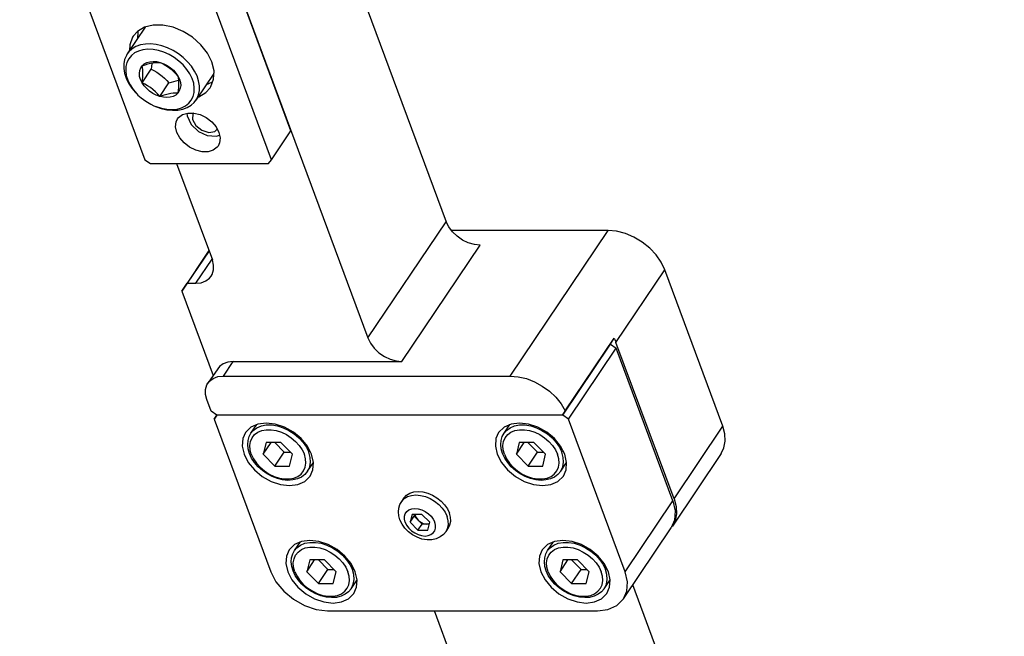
# Model space of a CAD drawing. Header units: millimetres. Extents: x 0 to 7560, y 0 to 5346.
# Tile 149 of 242: x 4068 to 4169, y 2863 to 2926. Entities that reach past the tile are written whole.
import ezdxf

# ---------------------------------------------------------------- set-up
doc = ezdxf.new("R2010")
doc.units = ezdxf.units.MM
for name, color, linetype in [('CSH-ST-M4-20_PBL112', 7, 'Continuous'), ('CSH-ST-M4-20_PBL113', 7, 'Continuous'), ('CSH-ST-M4-20_PBL128', 7, 'Continuous'), ('CSH-ST-M4-20_PBL158', 7, 'Continuous'), ('DUMMY_BOLT_M5_10_PBL109', 7, 'Continuous'), ('M2302001_PBL115', 7, 'Continuous'), ('M2302201_PBL101', 7, 'Continuous'), ('M2302801_PBL107', 7, 'Continuous'), ('M2310102_PBL238', 7, 'Continuous'), ('MISUMI_FCBBS3-5-25_PBL116', 7, 'Continuous'), ('MISUMI_MS5-8_PBL133', 7, 'Continuous')]:
    doc.layers.add(name, color=color, linetype=linetype)

# ---------------------------------------------------------------- blocks, each defined once
blk = doc.blocks.new('A$C86968656')
at = {"layer": 'CSH-ST-M4-20_PBL112', "color": 7}
for p, q in [((-401.28, 877.83), (-401.09, 878.18)), ((-401.09, 878.18), (-400.5, 879.07)), ((-401.42, 877.02), (-401.39, 877.44)), ((-401.39, 877.44), (-401.28, 877.83)), ((-399.53, 877.23), (-399.83, 876.02)), ((-399.83, 876.02), (-399.02, 877.23)), ((-398.03, 877.23), (-399.53, 877.23)), ((-398.64, 877.23), (-397.67, 876.25)), ((-396.83, 876.02), (-398.03, 877.23)), ((-401.38, 876.57), (-401.42, 877.02)), ((-401.25, 876.11), (-401.38, 876.57)), ((-401.02, 875.63), (-401.25, 876.11)), ((-398.63, 874.82), (-397.67, 876.25)), ((-397.67, 876.25), (-397.06, 876.25)), ((-400.72, 875.17), (-401.02, 875.63)), ((-400.35, 874.74), (-400.72, 875.17)), ((-399.83, 876.02), (-398.63, 874.82)), ((-397.13, 874.82), (-396.83, 876.02)), ((-395.28, 874.28), (-394.68, 875.18)), ((-399.92, 874.35), (-400.35, 874.74)), ((-399.44, 874.01), (-399.92, 874.35)), ((-398.63, 874.82), (-397.13, 874.82)), ((-395.28, 874.28), (-395.56, 873.96)), ((-398.92, 873.74), (-399.44, 874.01)), ((-398.38, 873.53), (-398.92, 873.74)), ((-397.84, 873.4), (-398.38, 873.53)), ((-397.3, 873.35), (-397.84, 873.4)), ((-396.79, 873.39), (-397.3, 873.35)), ((-396.32, 873.5), (-396.79, 873.39)), ((-395.9, 873.69), (-396.32, 873.5)), ((-395.56, 873.96), (-395.9, 873.69))]:
    blk.add_line(p, q, dxfattribs=at)
at = {"layer": 'CSH-ST-M4-20_PBL112', "color": 2}
for p, q in [((-401.09, 878.18), (-400.85, 878.47)), ((-400.85, 878.47), (-400.48, 878.74)), ((-400.72, 878.04), (-400.39, 878.28)), ((-400.48, 878.74), (-400.02, 878.93)), ((-400.39, 878.28), (-399.98, 878.45)), ((-400.02, 878.93), (-399.51, 879.03)), ((-399.98, 878.45), (-399.52, 878.54)), ((-399.52, 878.54), (-399.01, 878.54)), ((-399.51, 879.03), (-398.95, 879.03)), ((-399.01, 878.54), (-398.49, 878.45)), ((-398.95, 879.03), (-398.36, 878.93)), ((-398.49, 878.45), (-397.95, 878.28)), ((-398.36, 878.93), (-397.77, 878.74)), ((-397.95, 878.28), (-397.44, 878.04)), ((-397.77, 878.74), (-397.2, 878.47)), ((-397.2, 878.47), (-396.65, 878.12)), ((-396.65, 878.12), (-396.16, 877.71)), ((-401.21, 876.93), (-401.14, 877.35)), ((-401.14, 877.35), (-400.98, 877.72)), ((-400.98, 877.72), (-400.72, 878.04)), ((-397.44, 878.04), (-396.95, 877.72)), ((-396.95, 877.72), (-396.51, 877.35)), ((-396.51, 877.35), (-396.13, 876.93)), ((-396.16, 877.71), (-395.74, 877.24)), ((-395.74, 877.24), (-395.4, 876.75)), ((-401.18, 876.49), (-401.21, 876.93)), ((-401.06, 876.02), (-401.18, 876.49)), ((-396.13, 876.93), (-395.82, 876.49)), ((-395.82, 876.49), (-395.6, 876.02)), ((-395.4, 876.75), (-395.16, 876.23)), ((-395.02, 875.71), (-395.16, 876.23)), ((-401.06, 876.02), (-400.84, 875.56)), ((-400.84, 875.56), (-400.53, 875.11)), ((-400.53, 875.11), (-400.15, 874.69)), ((-395.48, 875.56), (-395.6, 876.02)), ((-395.52, 874.69), (-395.45, 875.11)), ((-395.45, 875.11), (-395.48, 875.56)), ((-395.06, 874.75), (-394.99, 875.22)), ((-394.99, 875.22), (-395.02, 875.71)), ((-400.15, 874.69), (-399.71, 874.32)), ((-399.71, 874.32), (-399.22, 874)), ((-395.94, 874), (-395.68, 874.32)), ((-395.68, 874.32), (-395.52, 874.69)), ((-395.28, 874.28), (-395.25, 874.34)), ((-395.25, 874.34), (-395.06, 874.75)), ((-399.22, 874), (-398.7, 873.76)), ((-398.7, 873.76), (-398.17, 873.59)), ((-398.17, 873.59), (-397.65, 873.5)), ((-397.65, 873.5), (-397.14, 873.5)), ((-397.14, 873.5), (-396.68, 873.59)), ((-396.68, 873.59), (-396.27, 873.76)), ((-396.27, 873.76), (-395.94, 874))]:
    blk.add_line(p, q, dxfattribs=at)
at = {"layer": 'CSH-ST-M4-20_PBL113', "color": 7}
for p, q in [((-396.62, 866.15), (-396.02, 867.03)), ((-396.8, 865.8), (-396.62, 866.15)), ((-396.95, 864.98), (-396.92, 865.4)), ((-396.9, 864.53), (-396.95, 864.98)), ((-396.92, 865.4), (-396.8, 865.8)), ((-395.05, 865.19), (-395.35, 863.98)), ((-395.35, 863.98), (-394.55, 865.19)), ((-393.55, 865.19), (-395.05, 865.19)), ((-394.16, 865.19), (-393.19, 864.21)), ((-392.35, 863.98), (-393.55, 865.19)), ((-396.77, 864.07), (-396.9, 864.53)), ((-396.55, 863.59), (-396.77, 864.07)), ((-395.35, 863.98), (-394.16, 862.78)), ((-394.16, 862.78), (-393.19, 864.21)), ((-393.19, 864.21), (-392.58, 864.21)), ((-392.66, 862.78), (-392.35, 863.98)), ((-396.25, 863.13), (-396.55, 863.59)), ((-395.87, 862.7), (-396.25, 863.13)), ((-390.81, 862.24), (-390.2, 863.15)), ((-395.44, 862.31), (-395.87, 862.7)), ((-394.96, 861.98), (-395.44, 862.31)), ((-394.44, 861.7), (-394.96, 861.98)), ((-394.16, 862.78), (-392.66, 862.78)), ((-391.08, 861.92), (-391.43, 861.66)), ((-390.81, 862.24), (-391.08, 861.92)), ((-393.91, 861.49), (-394.44, 861.7)), ((-393.36, 861.36), (-393.91, 861.49)), ((-392.82, 861.32), (-393.36, 861.36)), ((-392.31, 861.35), (-392.82, 861.32)), ((-391.84, 861.46), (-392.31, 861.35)), ((-391.43, 861.66), (-391.84, 861.46))]:
    blk.add_line(p, q, dxfattribs=at)
at = {"layer": 'CSH-ST-M4-20_PBL113', "color": 2}
for p, q in [((-395.55, 866.89), (-395.03, 866.99)), ((-395.03, 866.99), (-394.47, 866.99)), ((-394.47, 866.99), (-393.89, 866.89)), ((-396.62, 866.15), (-396.37, 866.43)), ((-396.5, 865.69), (-396.25, 866)), ((-396.37, 866.43), (-396, 866.71)), ((-396.25, 866), (-395.91, 866.25)), ((-396, 866.71), (-395.55, 866.89)), ((-395.91, 866.25), (-395.51, 866.42)), ((-395.51, 866.42), (-395.04, 866.5)), ((-395.04, 866.5), (-394.54, 866.5)), ((-394.54, 866.5), (-394.01, 866.42)), ((-394.01, 866.42), (-393.48, 866.25)), ((-393.89, 866.89), (-393.3, 866.71)), ((-393.48, 866.25), (-392.96, 866)), ((-393.3, 866.71), (-392.72, 866.43)), ((-392.96, 866), (-392.47, 865.69)), ((-392.72, 866.43), (-392.18, 866.08)), ((-392.18, 866.08), (-391.69, 865.67)), ((-396.74, 864.9), (-396.67, 865.31)), ((-396.67, 865.31), (-396.5, 865.69)), ((-392.47, 865.69), (-392.03, 865.31)), ((-392.03, 865.31), (-391.65, 864.9)), ((-391.69, 865.67), (-391.27, 865.21)), ((-391.27, 865.21), (-390.93, 864.71)), ((-396.71, 864.45), (-396.74, 864.9)), ((-396.58, 863.98), (-396.71, 864.45)), ((-396.58, 863.98), (-396.36, 863.52)), ((-391.65, 864.9), (-391.35, 864.45)), ((-391.35, 864.45), (-391.13, 863.98)), ((-391, 863.52), (-391.13, 863.98)), ((-390.93, 864.71), (-390.68, 864.19)), ((-390.54, 863.68), (-390.68, 864.19)), ((-396.36, 863.52), (-396.06, 863.07)), ((-396.06, 863.07), (-395.68, 862.65)), ((-391.04, 862.65), (-390.97, 863.07)), ((-390.97, 863.07), (-391, 863.52)), ((-390.59, 862.71), (-390.51, 863.18)), ((-390.51, 863.18), (-390.54, 863.68)), ((-395.68, 862.65), (-395.24, 862.28)), ((-395.24, 862.28), (-394.75, 861.97)), ((-394.75, 861.97), (-394.23, 861.72)), ((-391.8, 861.72), (-391.46, 861.97)), ((-391.46, 861.97), (-391.21, 862.28)), ((-391.21, 862.28), (-391.04, 862.65)), ((-390.81, 862.24), (-390.77, 862.3)), ((-390.77, 862.3), (-390.59, 862.71)), ((-394.23, 861.72), (-393.7, 861.55)), ((-393.7, 861.55), (-393.17, 861.47)), ((-393.17, 861.47), (-392.67, 861.47)), ((-392.67, 861.47), (-392.2, 861.55)), ((-392.2, 861.55), (-391.8, 861.72))]:
    blk.add_line(p, q, dxfattribs=at)
at = {"layer": 'CSH-ST-M4-20_PBL128', "color": 7}
for p, q in [((-375.3, 877.83), (-375.11, 878.18)), ((-375.11, 878.18), (-374.52, 879.07)), ((-375.44, 877.02), (-375.41, 877.44)), ((-375.41, 877.44), (-375.3, 877.83)), ((-373.55, 877.23), (-373.85, 876.02)), ((-373.85, 876.02), (-373.04, 877.23)), ((-372.05, 877.23), (-373.55, 877.23)), ((-372.66, 877.23), (-371.69, 876.25)), ((-370.85, 876.02), (-372.05, 877.23)), ((-375.4, 876.57), (-375.44, 877.02)), ((-375.26, 876.11), (-375.4, 876.57)), ((-375.04, 875.63), (-375.26, 876.11)), ((-372.65, 874.82), (-371.69, 876.25)), ((-371.69, 876.25), (-371.08, 876.25)), ((-374.74, 875.17), (-375.04, 875.63)), ((-374.37, 874.74), (-374.74, 875.17)), ((-373.85, 876.02), (-372.65, 874.82)), ((-371.15, 874.82), (-370.85, 876.02)), ((-369.3, 874.28), (-368.69, 875.18)), ((-373.94, 874.35), (-374.37, 874.74)), ((-373.45, 874.01), (-373.94, 874.35)), ((-372.65, 874.82), (-371.15, 874.82)), ((-369.3, 874.28), (-369.58, 873.96)), ((-372.94, 873.74), (-373.45, 874.01)), ((-372.4, 873.53), (-372.94, 873.74)), ((-371.86, 873.4), (-372.4, 873.53)), ((-371.32, 873.35), (-371.86, 873.4)), ((-370.81, 873.39), (-371.32, 873.35)), ((-370.34, 873.5), (-370.81, 873.39)), ((-369.92, 873.69), (-370.34, 873.5)), ((-369.58, 873.96), (-369.92, 873.69))]:
    blk.add_line(p, q, dxfattribs=at)
at = {"layer": 'CSH-ST-M4-20_PBL128', "color": 2}
for p, q in [((-375.11, 878.18), (-374.87, 878.47)), ((-374.87, 878.47), (-374.49, 878.74)), ((-374.74, 878.04), (-374.41, 878.28)), ((-374.49, 878.74), (-374.04, 878.93)), ((-374.41, 878.28), (-374, 878.45)), ((-374.04, 878.93), (-373.53, 879.03)), ((-374, 878.45), (-373.54, 878.54)), ((-373.54, 878.54), (-373.03, 878.54)), ((-373.53, 879.03), (-372.97, 879.03)), ((-373.03, 878.54), (-372.51, 878.45)), ((-372.97, 879.03), (-372.38, 878.93)), ((-372.51, 878.45), (-371.97, 878.28)), ((-372.38, 878.93), (-371.79, 878.74)), ((-371.97, 878.28), (-371.45, 878.04)), ((-371.79, 878.74), (-371.22, 878.47)), ((-371.22, 878.47), (-370.67, 878.12)), ((-370.67, 878.12), (-370.18, 877.71)), ((-375.23, 876.93), (-375.16, 877.35)), ((-375.16, 877.35), (-375, 877.72)), ((-375, 877.72), (-374.74, 878.04)), ((-371.45, 878.04), (-370.97, 877.72)), ((-370.97, 877.72), (-370.52, 877.35)), ((-370.52, 877.35), (-370.14, 876.93)), ((-370.18, 877.71), (-369.76, 877.24)), ((-369.76, 877.24), (-369.42, 876.75)), ((-375.2, 876.49), (-375.23, 876.93)), ((-375.08, 876.02), (-375.2, 876.49)), ((-370.14, 876.93), (-369.84, 876.49)), ((-369.84, 876.49), (-369.62, 876.02)), ((-369.42, 876.75), (-369.18, 876.23)), ((-369.04, 875.71), (-369.18, 876.23)), ((-375.08, 876.02), (-374.86, 875.56)), ((-374.86, 875.56), (-374.55, 875.11)), ((-374.55, 875.11), (-374.17, 874.69)), ((-369.49, 875.56), (-369.62, 876.02)), ((-369.53, 874.69), (-369.47, 875.11)), ((-369.47, 875.11), (-369.49, 875.56)), ((-369.08, 874.75), (-369, 875.22)), ((-369, 875.22), (-369.04, 875.71)), ((-374.17, 874.69), (-373.73, 874.32)), ((-373.73, 874.32), (-373.24, 874)), ((-369.96, 874), (-369.7, 874.32)), ((-369.7, 874.32), (-369.53, 874.69)), ((-369.3, 874.28), (-369.27, 874.34)), ((-369.27, 874.34), (-369.08, 874.75)), ((-373.24, 874), (-372.72, 873.76)), ((-372.72, 873.76), (-372.19, 873.59)), ((-372.19, 873.59), (-371.66, 873.5)), ((-371.66, 873.5), (-371.16, 873.5)), ((-371.16, 873.5), (-370.7, 873.59)), ((-370.7, 873.59), (-370.29, 873.76)), ((-370.29, 873.76), (-369.96, 874))]:
    blk.add_line(p, q, dxfattribs=at)
at = {"layer": 'CSH-ST-M4-20_PBL158', "color": 7}
for p, q in [((-370.64, 866.15), (-370.04, 867.03)), ((-370.82, 865.8), (-370.64, 866.15)), ((-370.97, 864.98), (-370.94, 865.4)), ((-370.92, 864.53), (-370.97, 864.98)), ((-370.94, 865.4), (-370.82, 865.8)), ((-369.07, 865.19), (-369.37, 863.98)), ((-369.37, 863.98), (-368.56, 865.19)), ((-367.57, 865.19), (-369.07, 865.19)), ((-368.18, 865.19), (-367.21, 864.21)), ((-366.37, 863.98), (-367.57, 865.19)), ((-370.79, 864.07), (-370.92, 864.53)), ((-370.57, 863.59), (-370.79, 864.07)), ((-369.37, 863.98), (-368.18, 862.78)), ((-368.18, 862.78), (-367.21, 864.21)), ((-367.21, 864.21), (-366.6, 864.21)), ((-366.68, 862.78), (-366.37, 863.98)), ((-370.27, 863.13), (-370.57, 863.59)), ((-369.89, 862.7), (-370.27, 863.13)), ((-364.83, 862.24), (-364.22, 863.15)), ((-369.46, 862.31), (-369.89, 862.7)), ((-368.98, 861.98), (-369.46, 862.31)), ((-368.46, 861.7), (-368.98, 861.98)), ((-368.18, 862.78), (-366.68, 862.78)), ((-365.1, 861.92), (-365.45, 861.66)), ((-364.83, 862.24), (-365.1, 861.92)), ((-367.93, 861.49), (-368.46, 861.7)), ((-367.38, 861.36), (-367.93, 861.49)), ((-366.84, 861.32), (-367.38, 861.36)), ((-366.33, 861.35), (-366.84, 861.32)), ((-365.86, 861.46), (-366.33, 861.35)), ((-365.45, 861.66), (-365.86, 861.46))]:
    blk.add_line(p, q, dxfattribs=at)
at = {"layer": 'CSH-ST-M4-20_PBL158', "color": 2}
for p, q in [((-369.57, 866.89), (-369.05, 866.99)), ((-369.05, 866.99), (-368.49, 866.99)), ((-368.49, 866.99), (-367.91, 866.89)), ((-370.64, 866.15), (-370.39, 866.43)), ((-370.52, 865.69), (-370.27, 866)), ((-370.39, 866.43), (-370.02, 866.71)), ((-370.27, 866), (-369.93, 866.25)), ((-370.02, 866.71), (-369.57, 866.89)), ((-369.93, 866.25), (-369.52, 866.42)), ((-369.52, 866.42), (-369.06, 866.5)), ((-369.06, 866.5), (-368.56, 866.5)), ((-368.56, 866.5), (-368.03, 866.42)), ((-368.03, 866.42), (-367.5, 866.25)), ((-367.91, 866.89), (-367.32, 866.71)), ((-367.5, 866.25), (-366.98, 866)), ((-367.32, 866.71), (-366.74, 866.43)), ((-366.98, 866), (-366.49, 865.69)), ((-366.74, 866.43), (-366.2, 866.08)), ((-366.2, 866.08), (-365.71, 865.67)), ((-370.76, 864.9), (-370.69, 865.31)), ((-370.69, 865.31), (-370.52, 865.69)), ((-366.49, 865.69), (-366.05, 865.31)), ((-366.05, 865.31), (-365.67, 864.9)), ((-365.71, 865.67), (-365.28, 865.21)), ((-365.28, 865.21), (-364.95, 864.71)), ((-370.73, 864.45), (-370.76, 864.9)), ((-370.6, 863.98), (-370.73, 864.45)), ((-370.6, 863.98), (-370.38, 863.52)), ((-365.67, 864.9), (-365.37, 864.45)), ((-365.37, 864.45), (-365.15, 863.98)), ((-365.02, 863.52), (-365.15, 863.98)), ((-364.95, 864.71), (-364.7, 864.19)), ((-364.56, 863.68), (-364.7, 864.19)), ((-370.38, 863.52), (-370.08, 863.07)), ((-370.08, 863.07), (-369.7, 862.65)), ((-365.06, 862.65), (-364.99, 863.07)), ((-364.99, 863.07), (-365.02, 863.52)), ((-364.61, 862.71), (-364.53, 863.18)), ((-364.53, 863.18), (-364.56, 863.68)), ((-369.7, 862.65), (-369.26, 862.28)), ((-369.26, 862.28), (-368.77, 861.97)), ((-368.77, 861.97), (-368.25, 861.72)), ((-365.82, 861.72), (-365.48, 861.97)), ((-365.48, 861.97), (-365.23, 862.28)), ((-365.23, 862.28), (-365.06, 862.65)), ((-364.83, 862.24), (-364.79, 862.3)), ((-364.79, 862.3), (-364.61, 862.71)), ((-368.25, 861.72), (-367.72, 861.55)), ((-367.72, 861.55), (-367.19, 861.47)), ((-367.19, 861.47), (-366.69, 861.47)), ((-366.69, 861.47), (-366.22, 861.55)), ((-366.22, 861.55), (-365.82, 861.72))]:
    blk.add_line(p, q, dxfattribs=at)
at = {"layer": 'DUMMY_BOLT_M5_10_PBL109', "color": 7}
for p, q in [((-411.94, 919.83), (-413.79, 917.08)), ((-411.94, 919.83), (-411.93, 919.84)), ((-413.28, 917.6), (-413.62, 917.3)), ((-412.89, 917.84), (-413.28, 917.6)), ((-412.43, 918.01), (-412.89, 917.84)), ((-412.17, 917.51), (-412.62, 917.38)), ((-411.92, 918.1), (-412.43, 918.01)), ((-411.67, 917.56), (-412.17, 917.51)), ((-411.38, 918.12), (-411.92, 918.1)), ((-411.13, 917.53), (-411.67, 917.56)), ((-410.81, 918.06), (-411.38, 918.12)), ((-410.58, 917.44), (-411.13, 917.53)), ((-410.23, 917.92), (-410.81, 918.06)), ((-409.65, 917.72), (-410.23, 917.92)), ((-409.08, 917.45), (-409.65, 917.72)), ((-414.05, 916.53), (-414.14, 916.08)), ((-413.87, 916.94), (-414.05, 916.53)), ((-413.79, 917.08), (-413.87, 916.94)), ((-413.63, 916.59), (-413.82, 916.22)), ((-413.62, 917.3), (-413.79, 917.08)), ((-413.36, 916.92), (-413.63, 916.59)), ((-413.03, 917.18), (-413.36, 916.92)), ((-412.62, 917.38), (-413.03, 917.18)), ((-410.03, 917.26), (-410.58, 917.44)), ((-409.48, 917.02), (-410.03, 917.26)), ((-408.96, 916.71), (-409.48, 917.02)), ((-408.54, 917.11), (-409.08, 917.45)), ((-408.48, 916.35), (-408.96, 916.71)), ((-408.04, 916.73), (-408.54, 917.11)), ((-407.59, 916.29), (-408.04, 916.73)), ((-414.14, 916.08), (-414.14, 915.6)), ((-414.14, 915.6), (-414.06, 915.1)), ((-413.92, 915.8), (-413.94, 915.35)), ((-413.82, 916.22), (-413.92, 915.8)), ((-412.5, 915.38), (-412.4, 915.65)), ((-412.4, 915.65), (-412.24, 915.88)), ((-412.26, 914.13), (-411.33, 915.52)), ((-412.24, 915.88), (-412.03, 916.07)), ((-412.24, 915.88), (-411.95, 915.98)), ((-412.21, 915.68), (-412.24, 915.88)), ((-412.19, 915.47), (-412.21, 915.68)), ((-412.18, 915.24), (-412.19, 915.47)), ((-412.03, 916.07), (-411.77, 916.21)), ((-411.95, 915.98), (-411.66, 916.06)), ((-411.77, 916.21), (-411.46, 916.29)), ((-411.66, 916.06), (-411.39, 916.13)), ((-411.46, 916.29), (-411.13, 916.32)), ((-411.39, 916.13), (-411.12, 916.18)), ((-411.29, 915.81), (-411.33, 915.52)), ((-411.33, 915.52), (-411.04, 915.37)), ((-411.27, 916.1), (-411.29, 915.81)), ((-411.26, 916.15), (-411.27, 916.1)), ((-411.13, 916.32), (-410.77, 916.3)), ((-411.12, 916.18), (-410.87, 916.21)), ((-410.87, 916.21), (-410.63, 916.22)), ((-410.77, 916.3), (-410.4, 916.22)), ((-410.63, 916.22), (-410.4, 916.22)), ((-410.4, 916.22), (-410.11, 916.07)), ((-410.4, 916.22), (-410.04, 916.08)), ((-410.11, 916.07), (-409.83, 915.9)), ((-410.04, 916.08), (-409.68, 915.9)), ((-409.83, 915.9), (-409.55, 915.72)), ((-409.68, 915.9), (-409.35, 915.67)), ((-409.55, 915.72), (-409.29, 915.52)), ((-409.35, 915.67), (-409.05, 915.41)), ((-409.29, 915.52), (-409.04, 915.29)), ((-408.04, 915.95), (-408.48, 916.35)), ((-407.66, 915.5), (-408.04, 915.95)), ((-407.35, 915.04), (-407.66, 915.5)), ((-407.2, 915.83), (-407.59, 916.29)), ((-406.87, 915.33), (-407.2, 915.83)), ((-414.06, 915.1), (-413.89, 914.59)), ((-413.94, 915.35), (-413.88, 914.87)), ((-413.89, 914.59), (-413.65, 914.08)), ((-413.88, 914.87), (-413.72, 914.39)), ((-412.54, 915.09), (-412.5, 915.38)), ((-412.51, 914.77), (-412.54, 915.09)), ((-412.41, 914.45), (-412.51, 914.77)), ((-412.22, 914.43), (-412.2, 914.71)), ((-412.2, 914.71), (-412.18, 914.98)), ((-412.18, 914.98), (-412.18, 915.24)), ((-411.04, 915.37), (-410.76, 915.2)), ((-410.76, 915.2), (-410.48, 915.02)), ((-410.48, 915.02), (-410.21, 914.81)), ((-410.21, 914.81), (-409.96, 914.59)), ((-409.96, 914.59), (-409.73, 914.36)), ((-409.05, 915.41), (-408.79, 915.12)), ((-409.04, 915.29), (-408.8, 915.06)), ((-408.8, 915.06), (-408.58, 914.81)), ((-408.79, 915.12), (-408.58, 914.81)), ((-408.58, 914.81), (-408.55, 914.61)), ((-408.58, 914.81), (-408.43, 914.49)), ((-408.55, 914.61), (-408.53, 914.4)), ((-408.43, 914.49), (-408.33, 914.17)), ((-407.12, 914.55), (-407.35, 915.04)), ((-406.96, 914.07), (-407.12, 914.55)), ((-406.62, 914.83), (-406.87, 915.33)), ((-404.89, 915.08), (-406.73, 912.34)), ((-406.46, 914.32), (-406.62, 914.83)), ((-413.72, 914.39), (-413.49, 913.9)), ((-413.65, 914.08), (-413.32, 913.59)), ((-413.49, 913.9), (-413.18, 913.44)), ((-413.32, 913.59), (-412.93, 913.12)), ((-412.26, 914.13), (-412.41, 914.45)), ((-412.26, 914.13), (-412.22, 914.43)), ((-411.97, 913.98), (-412.26, 914.13)), ((-412.05, 913.82), (-412.26, 914.13)), ((-411.79, 913.53), (-412.05, 913.82)), ((-411.69, 913.82), (-411.97, 913.98)), ((-411.49, 913.27), (-411.79, 913.53)), ((-411.41, 913.63), (-411.69, 913.82)), ((-411.15, 913.43), (-411.41, 913.63)), ((-410.44, 912.72), (-409.51, 914.11)), ((-409.73, 914.36), (-409.51, 914.11)), ((-409.51, 914.11), (-409.24, 914.2)), ((-409.24, 914.2), (-408.99, 914.27)), ((-408.99, 914.27), (-408.75, 914.33)), ((-408.75, 914.33), (-408.53, 914.38)), ((-408.53, 913.64), (-408.56, 913.36)), ((-408.53, 914.4), (-408.52, 914.17)), ((-408.52, 913.91), (-408.53, 913.64)), ((-408.52, 914.17), (-408.52, 913.91)), ((-408.34, 913.56), (-408.44, 913.29)), ((-408.3, 913.85), (-408.34, 913.56)), ((-408.33, 914.17), (-408.3, 913.85)), ((-406.9, 913.59), (-406.96, 914.07)), ((-406.92, 913.14), (-406.9, 913.59)), ((-406.38, 913.82), (-406.46, 914.32)), ((-406.38, 913.34), (-406.38, 913.82)), ((-413.18, 913.44), (-412.8, 912.99)), ((-412.93, 913.12), (-412.76, 912.95)), ((-412.8, 912.99), (-412.68, 912.87)), ((-412.68, 912.87), (-412.36, 912.59)), ((-412.36, 912.59), (-411.88, 912.23)), ((-411.16, 913.04), (-411.49, 913.27)), ((-410.8, 912.86), (-411.16, 913.04)), ((-410.9, 913.21), (-411.15, 913.43)), ((-410.66, 912.97), (-410.9, 913.21)), ((-410.44, 912.72), (-410.8, 912.86)), ((-410.44, 912.72), (-410.66, 912.97)), ((-410.14, 912.82), (-410.44, 912.72)), ((-410.07, 912.64), (-410.44, 912.72)), ((-409.86, 912.9), (-410.14, 912.82)), ((-409.71, 912.62), (-410.07, 912.64)), ((-409.58, 912.97), (-409.86, 912.9)), ((-409.38, 912.65), (-409.71, 912.62)), ((-409.31, 913.02), (-409.58, 912.97)), ((-409.07, 912.73), (-409.38, 912.65)), ((-409.06, 913.05), (-409.31, 913.02)), ((-408.81, 912.87), (-409.07, 912.73)), ((-408.82, 913.06), (-409.06, 913.05)), ((-408.6, 913.06), (-408.82, 913.06)), ((-408.6, 913.06), (-408.81, 912.87)), ((-408.56, 913.36), (-408.6, 913.06)), ((-408.44, 913.29), (-408.6, 913.06)), ((-407.21, 912.35), (-407.02, 912.72)), ((-407.02, 912.72), (-406.92, 913.14)), ((-406.73, 912.34), (-406.65, 912.48)), ((-406.65, 912.48), (-406.47, 912.89)), ((-406.47, 912.89), (-406.38, 913.34)), ((-411.88, 912.23), (-411.36, 911.92)), ((-411.36, 911.92), (-411.04, 911.77)), ((-411.04, 911.77), (-410.81, 911.68)), ((-410.95, 911.73), (-410.87, 911.7)), ((-410.87, 911.7), (-410.29, 911.49)), ((-410.81, 911.68), (-410.26, 911.51)), ((-410.29, 911.49), (-409.71, 911.36)), ((-410.26, 911.51), (-409.71, 911.41)), ((-409.17, 911.38), (-408.67, 911.43)), ((-408.67, 911.43), (-408.22, 911.56)), ((-408.22, 911.56), (-407.81, 911.76)), ((-408.09, 911.41), (-407.63, 911.58)), ((-407.81, 911.76), (-407.48, 912.02)), ((-407.63, 911.58), (-407.24, 911.82)), ((-407.48, 912.02), (-407.21, 912.35)), ((-407.24, 911.82), (-406.9, 912.12)), ((-406.9, 912.12), (-406.73, 912.34)), ((-409.71, 911.41), (-409.17, 911.38)), ((-409.71, 911.36), (-409.14, 911.3)), ((-409.14, 911.3), (-408.6, 911.32)), ((-408.6, 911.32), (-408.09, 911.41))]:
    blk.add_line(p, q, dxfattribs=at)
at = {"layer": 'M2302001_PBL115', "color": 7}
for p, q in [((-369.08, 880.03), (-364.18, 887.31)), ((-364.18, 887.31), (-364.21, 887.31)), ((-364.18, 887.31), (-363.6, 886.91)), ((-368.5, 879.63), (-363.6, 886.91)), ((-357.78, 871.26), (-363.6, 886.91)), ((-404.87, 879.63), (-404.59, 880.04)), ((-404.58, 880.03), (-404.87, 879.63)), ((-404.87, 879.63), (-399.05, 863.98)), ((-369.08, 880.03), (-404.58, 880.03)), ((-400.38, 879.12), (-401.1, 878.8)), ((-399.52, 879.23), (-400.38, 879.12)), ((-398.59, 879.12), (-399.52, 879.23)), ((-397.63, 878.8), (-398.59, 879.12)), ((-374.4, 879.12), (-375.11, 878.8)), ((-373.54, 879.23), (-374.4, 879.12)), ((-372.61, 879.12), (-373.54, 879.23)), ((-371.65, 878.8), (-372.61, 879.12)), ((-368.5, 879.63), (-369.08, 880.03)), ((-362.68, 863.98), (-368.5, 879.63)), ((-401.65, 878.25), (-401.93, 877.63)), ((-401.1, 878.8), (-401.65, 878.25)), ((-396.72, 878.29), (-397.63, 878.8)), ((-395.93, 877.63), (-396.72, 878.29)), ((-375.67, 878.25), (-375.95, 877.63)), ((-375.11, 878.8), (-375.67, 878.25)), ((-370.74, 878.29), (-371.65, 878.8)), ((-369.95, 877.63), (-370.74, 878.29)), ((-401.93, 877.63), (-401.98, 876.85)), ((-395.29, 876.85), (-395.93, 877.63)), ((-375.95, 877.63), (-376, 876.85)), ((-369.31, 876.85), (-369.95, 877.63)), ((-401.98, 876.85), (-401.79, 876.02)), ((-394.87, 876.02), (-395.29, 876.85)), ((-376, 876.85), (-375.81, 876.02)), ((-368.88, 876.02), (-369.31, 876.85)), ((-401.79, 876.02), (-401.37, 875.19)), ((-401.37, 875.19), (-400.73, 874.42)), ((-394.67, 875.19), (-394.87, 876.02)), ((-394.73, 874.42), (-394.67, 875.19)), ((-375.81, 876.02), (-375.39, 875.19)), ((-375.39, 875.19), (-374.75, 874.42)), ((-368.69, 875.19), (-368.88, 876.02)), ((-368.75, 874.42), (-368.69, 875.19)), ((-400.73, 874.42), (-399.94, 873.75)), ((-395.01, 873.79), (-394.73, 874.42)), ((-374.75, 874.42), (-373.95, 873.75)), ((-369.03, 873.79), (-368.75, 874.42)), ((-399.94, 873.75), (-399.03, 873.24)), ((-399.03, 873.24), (-398.07, 872.92)), ((-396.28, 872.92), (-395.56, 873.24)), ((-395.56, 873.24), (-395.01, 873.79)), ((-373.95, 873.75), (-373.05, 873.24)), ((-373.05, 873.24), (-372.09, 872.92)), ((-370.3, 872.92), (-369.58, 873.24)), ((-369.58, 873.24), (-369.03, 873.79)), ((-398.07, 872.92), (-397.14, 872.81)), ((-397.14, 872.81), (-396.28, 872.92)), ((-372.09, 872.92), (-371.16, 872.81)), ((-371.16, 872.81), (-370.3, 872.92)), ((-357.78, 871.26), (-357.54, 870.22)), ((-357.54, 870.22), (-357.62, 869.26)), ((-357.62, 869.26), (-357.96, 868.47)), ((-362.86, 861.19), (-357.96, 868.47)), ((-395.9, 867.08), (-396.62, 866.76)), ((-395.05, 867.19), (-395.9, 867.08)), ((-394.11, 867.08), (-395.05, 867.19)), ((-393.16, 866.76), (-394.11, 867.08)), ((-369.92, 867.08), (-370.64, 866.76)), ((-369.07, 867.19), (-369.92, 867.08)), ((-368.13, 867.08), (-369.07, 867.19)), ((-367.18, 866.76), (-368.13, 867.08)), ((-397.17, 866.22), (-397.45, 865.59)), ((-396.62, 866.76), (-397.17, 866.22)), ((-392.25, 866.25), (-393.16, 866.76)), ((-391.45, 865.59), (-392.25, 866.25)), ((-371.19, 866.22), (-371.47, 865.59)), ((-370.64, 866.76), (-371.19, 866.22)), ((-366.27, 866.25), (-367.18, 866.76)), ((-365.47, 865.59), (-366.27, 866.25)), ((-397.45, 865.59), (-397.51, 864.81)), ((-390.82, 864.81), (-391.45, 865.59)), ((-371.47, 865.59), (-371.53, 864.81)), ((-364.84, 864.81), (-365.47, 865.59)), ((-399.05, 863.98), (-398.52, 862.95)), ((-397.51, 864.81), (-397.32, 863.98)), ((-397.32, 863.98), (-396.89, 863.15)), ((-390.39, 863.98), (-390.82, 864.81)), ((-390.2, 863.15), (-390.39, 863.98)), ((-371.53, 864.81), (-371.34, 863.98)), ((-371.34, 863.98), (-370.91, 863.15)), ((-364.41, 863.98), (-364.84, 864.81)), ((-364.22, 863.15), (-364.41, 863.98)), ((-362.44, 862.95), (-362.68, 863.98)), ((-398.52, 862.95), (-397.73, 861.98)), ((-396.89, 863.15), (-396.26, 862.38)), ((-390.26, 862.38), (-390.2, 863.15)), ((-370.91, 863.15), (-370.28, 862.38)), ((-364.28, 862.38), (-364.22, 863.15)), ((-362.51, 861.98), (-362.44, 862.95)), ((-397.73, 861.98), (-396.73, 861.15)), ((-396.26, 862.38), (-395.46, 861.71)), ((-390.54, 861.75), (-390.26, 862.38)), ((-370.28, 862.38), (-369.48, 861.71)), ((-364.55, 861.75), (-364.28, 862.38)), ((-362.86, 861.19), (-362.51, 861.98)), ((-396.73, 861.15), (-395.59, 860.51)), ((-395.46, 861.71), (-394.55, 861.2)), ((-394.55, 861.2), (-393.6, 860.88)), ((-391.81, 860.88), (-391.09, 861.2)), ((-391.09, 861.2), (-390.54, 861.75)), ((-369.48, 861.71), (-368.57, 861.2)), ((-368.57, 861.2), (-367.62, 860.88)), ((-365.82, 860.88), (-365.11, 861.2)), ((-365.11, 861.2), (-364.55, 861.75)), ((-363.55, 860.51), (-362.86, 861.19)), ((-395.59, 860.51), (-394.4, 860.11)), ((-394.4, 860.11), (-393.23, 859.97)), ((-393.6, 860.88), (-392.66, 860.77)), ((-393.23, 859.97), (-365.52, 859.97)), ((-392.66, 860.77), (-391.81, 860.88)), ((-367.62, 860.88), (-366.68, 860.77)), ((-366.68, 860.77), (-365.82, 860.88)), ((-365.52, 859.97), (-364.45, 860.11)), ((-364.45, 860.11), (-363.55, 860.51))]:
    blk.add_line(p, q, dxfattribs=at)
at = {"layer": 'M2302001_PBL115', "color": 2}
blk.add_line((-362.68, 863.98), (-357.78, 871.26), dxfattribs=at)
at = {"layer": 'M2302201_PBL101', "color": 7}
for p, q in [((-424.82, 940.77), (-411.98, 906.23)), ((-396.99, 909.21), (-407.97, 938.76)), ((-398.99, 906.23), (-409.98, 935.78)), ((-412, 919.82), (-412.72, 919.4)), ((-411.12, 920.04), (-412, 919.82)), ((-410.13, 920.04), (-411.12, 920.04)), ((-409.08, 919.82), (-410.13, 920.04)), ((-408.05, 919.4), (-409.08, 919.82)), ((-413.24, 918.79), (-413.52, 918.03)), ((-413.16, 918.91), (-413.24, 918.79)), ((-412.72, 919.4), (-413.16, 918.91)), ((-412.68, 919.36), (-412.74, 918.64)), ((-412.65, 919.44), (-412.68, 919.36)), ((-407.08, 918.79), (-408.05, 919.4)), ((-406.23, 918.03), (-407.08, 918.79)), ((-413.52, 918.03), (-413.54, 917.45)), ((-405.56, 917.17), (-406.23, 918.03)), ((-405.1, 916.26), (-405.56, 917.17)), ((-404.88, 915.35), (-405.1, 916.26)), ((-405.2, 913.73), (-404.92, 914.49)), ((-404.92, 914.49), (-404.88, 915.35)), ((-405.71, 913.12), (-405.28, 913.61)), ((-405.13, 914.15), (-405.68, 913.91)), ((-405.28, 913.61), (-405.2, 913.73)), ((-404.99, 914.29), (-405.13, 914.15)), ((-406.5, 912.68), (-406.43, 912.7)), ((-406.43, 912.7), (-405.71, 913.12)), ((-408.76, 910.12), (-408.61, 910.43)), ((-408.61, 910.43), (-408.51, 910.55)), ((-408.51, 910.55), (-408.11, 910.86)), ((-408.11, 910.86), (-407.58, 911.02)), ((-407.58, 911.02), (-406.96, 911.02)), ((-406.96, 911.02), (-406.31, 910.86)), ((-406.31, 910.86), (-405.68, 910.55)), ((-405.68, 910.55), (-405.11, 910.12)), ((-408.82, 909.6), (-408.76, 910.12)), ((-408.7, 909.04), (-408.82, 909.6)), ((-405.11, 910.12), (-404.66, 909.6)), ((-404.66, 909.6), (-404.37, 909.04)), ((-408.4, 908.47), (-408.7, 909.04)), ((-407.95, 907.95), (-408.4, 908.47)), ((-404.37, 909.04), (-404.24, 908.47)), ((-404.24, 908.47), (-404.31, 907.95)), ((-398.99, 906.23), (-396.99, 909.21)), ((-407.39, 907.52), (-407.95, 907.95)), ((-406.75, 907.21), (-407.39, 907.52)), ((-404.55, 907.52), (-404.95, 907.21)), ((-404.46, 907.64), (-404.55, 907.52)), ((-404.31, 907.95), (-404.46, 907.64)), ((-406.1, 907.05), (-406.75, 907.21)), ((-405.49, 907.05), (-406.1, 907.05)), ((-404.95, 907.21), (-405.49, 907.05)), ((-411.98, 906.23), (-411.4, 905.83)), ((-411.4, 905.83), (-399.28, 905.83)), ((-399.28, 905.83), (-398.99, 906.23))]:
    blk.add_line(p, q, dxfattribs=at)
at = {"layer": 'M2302801_PBL107', "color": 7}
for p, q in [((-395.05, 937.52), (-381.06, 899.88)), ((-403.07, 925.59), (-389.08, 887.95)), ((-408.72, 905.83), (-405.05, 895.97)), ((-380.79, 899.34), (-381.06, 899.88)), ((-380.41, 898.83), (-380.79, 899.34)), ((-364.43, 898.96), (-380.51, 898.96)), ((-379.93, 898.38), (-380.41, 898.83)), ((-379.38, 898), (-379.93, 898.38)), ((-363.56, 898.89), (-364.43, 898.96)), ((-362.66, 898.66), (-363.56, 898.89)), ((-361.78, 898.29), (-362.66, 898.66)), ((-378.78, 897.71), (-379.38, 898)), ((-378.16, 897.53), (-378.78, 897.71)), ((-377.56, 897.47), (-378.16, 897.53)), ((-360.94, 897.79), (-361.78, 898.29)), ((-360.17, 897.18), (-360.94, 897.79)), ((-405.4, 896.91), (-408.19, 892.76)), ((-405.39, 896.88), (-407.62, 893.56)), ((-359.51, 896.49), (-360.17, 897.18)), ((-358.99, 895.73), (-359.51, 896.49)), ((-404.92, 895.43), (-405.05, 895.97)), ((-404.92, 894.93), (-404.92, 895.43)), ((-358.61, 894.95), (-358.99, 895.73)), ((-405.33, 894.09), (-405.16, 894.3)), ((-405.16, 894.3), (-405.06, 894.47)), ((-405.06, 894.47), (-404.92, 894.93)), ((-352.65, 878.9), (-358.61, 894.95)), ((-408.19, 892.76), (-407.62, 893.56)), ((-407.62, 893.56), (-406.76, 893.56)), ((-406.76, 893.56), (-406.2, 893.62)), ((-406.2, 893.62), (-405.72, 893.8)), ((-405.72, 893.8), (-405.33, 894.09)), ((-408.19, 892.76), (-404.97, 884.1)), ((-389.08, 887.95), (-388.82, 887.41)), ((-388.82, 887.41), (-388.43, 886.9)), ((-369.1, 880.03), (-364.09, 887.49)), ((-368.84, 880.48), (-363.82, 887.94)), ((-364.09, 887.49), (-363.82, 887.94)), ((-363.82, 887.94), (-363.75, 887.79)), ((-363.75, 887.79), (-363.69, 887.64)), ((-363.69, 887.64), (-363.63, 887.49)), ((-357.66, 871.44), (-363.63, 887.49)), ((-388.43, 886.9), (-387.96, 886.44)), ((-387.96, 886.44), (-387.4, 886.06)), ((-403.95, 885.3), (-404.33, 885.01)), ((-403.46, 885.48), (-403.95, 885.3)), ((-402.91, 885.54), (-403.46, 885.48)), ((-402.91, 885.54), (-385.59, 885.54)), ((-387.4, 886.06), (-386.8, 885.78)), ((-386.8, 885.78), (-386.19, 885.6)), ((-386.19, 885.6), (-385.59, 885.54)), ((-404.5, 884.8), (-405.51, 883.31)), ((-404.33, 885.01), (-404.5, 884.8)), ((-405.75, 882.68), (-405.61, 883.14)), ((-405.61, 883.14), (-405.51, 883.31)), ((-405.51, 883.31), (-405.34, 883.52)), ((-405.34, 883.52), (-404.95, 883.81)), ((-404.95, 883.81), (-404.47, 883.99)), ((-404.47, 883.99), (-403.91, 884.05)), ((-403.91, 884.05), (-374.47, 884.05)), ((-374.47, 884.05), (-373.66, 883.98)), ((-373.66, 883.98), (-372.82, 883.78)), ((-372.82, 883.78), (-371.99, 883.46)), ((-371.99, 883.46), (-371.2, 883.02)), ((-405.75, 882.17), (-405.75, 882.68)), ((-405.61, 881.64), (-405.75, 882.17)), ((-371.2, 883.02), (-370.46, 882.49)), ((-370.46, 882.49), (-369.81, 881.87)), ((-405.17, 880.44), (-405.61, 881.64)), ((-369.81, 881.87), (-369.26, 881.19)), ((-369.26, 881.19), (-368.84, 880.48)), ((-404.58, 880.03), (-405.17, 880.44)), ((-368.84, 880.48), (-369.1, 880.03)), ((-369.1, 880.03), (-404.58, 880.03)), ((-352.44, 878.12), (-352.65, 878.9)), ((-352.41, 877.36), (-352.44, 878.12)), ((-352.55, 876.67), (-352.41, 877.36)), ((-352.83, 876.11), (-357.84, 868.65)), ((-352.83, 876.11), (-352.55, 876.67)), ((-357.66, 871.44), (-357.45, 870.66)), ((-357.45, 870.66), (-357.42, 869.91)), ((-357.56, 869.21), (-357.84, 868.65)), ((-357.42, 869.91), (-357.56, 869.21)), ((-357.84, 868.65), (-357.92, 868.57))]:
    blk.add_line(p, q, dxfattribs=at)
at = {"layer": 'M2302801_PBL107', "color": 2}
for p, q in [((-389.08, 887.95), (-381.06, 899.88)), ((-374.47, 884.05), (-364.43, 898.96)), ((-385.59, 885.54), (-377.56, 897.47)), ((-406.76, 893.56), (-405.08, 896.05)), ((-363.63, 887.49), (-358.61, 894.95)), ((-403.91, 884.05), (-402.91, 885.54)), ((-357.66, 871.44), (-352.65, 878.9))]:
    blk.add_line(p, q, dxfattribs=at)
at = {"layer": 'M2310102_PBL238', "color": 7}
for p, q in [((-93.51, 140.63), (-361.9, 862.62)), ((-112.26, 133.67), (-382.25, 859.97))]:
    blk.add_line(p, q, dxfattribs=at)
at = {"layer": 'MISUMI_FCBBS3-5-25_PBL116', "color": 7}
for p, q in [((-385.11, 871.84), (-384.77, 872.04)), ((-384.77, 872.04), (-384.37, 872.17)), ((-384.37, 872.17), (-383.92, 872.21)), ((-383.92, 872.21), (-383.44, 872.17)), ((-383.44, 872.17), (-382.95, 872.04)), ((-382.95, 872.04), (-382.46, 871.84)), ((-385.8, 870.86), (-385.62, 871.18)), ((-385.62, 871.18), (-385.38, 871.54)), ((-385.38, 871.54), (-385.11, 871.84)), ((-382.46, 871.84), (-382, 871.56)), ((-382, 871.56), (-381.58, 871.23)), ((-381.58, 871.23), (-381.22, 870.85)), ((-385.95, 870.12), (-385.91, 870.5)), ((-385.91, 869.71), (-385.95, 870.12)), ((-385.91, 870.5), (-385.8, 870.86)), ((-381.22, 870.85), (-380.93, 870.43)), ((-380.93, 870.43), (-380.72, 870)), ((-380.61, 869.57), (-380.72, 870)), ((-385.8, 869.3), (-385.91, 869.71)), ((-385.58, 868.85), (-385.8, 869.3)), ((-384.54, 869.85), (-384.74, 869.05)), ((-384.74, 869.05), (-384.33, 869.67)), ((-384.74, 869.05), (-383.95, 868.25)), ((-383.54, 869.85), (-384.54, 869.85)), ((-384.33, 869.67), (-384.28, 869.85)), ((-383.53, 868.87), (-384.33, 869.67)), ((-384.23, 869.85), (-384.23, 869.81)), ((-384.23, 869.81), (-384.19, 869.67)), ((-384.19, 869.67), (-384.13, 869.53)), ((-384.13, 869.53), (-384.04, 869.39)), ((-384.04, 869.39), (-383.93, 869.27)), ((-383.93, 869.27), (-383.77, 869.13)), ((-383.77, 869.13), (-383.59, 869.02)), ((-383.59, 869.02), (-383.41, 868.94)), ((-382.74, 869.05), (-383.54, 869.85)), ((-382.95, 868.25), (-382.74, 869.05)), ((-380.67, 868.78), (-380.59, 869.16)), ((-380.59, 869.16), (-380.61, 869.57)), ((-385.29, 868.44), (-385.58, 868.85)), ((-384.92, 868.07), (-385.29, 868.44)), ((-384.5, 867.76), (-384.92, 868.07)), ((-383.95, 868.25), (-383.53, 868.87)), ((-383.95, 868.25), (-382.95, 868.25)), ((-382.79, 868.87), (-383.53, 868.87)), ((-383.41, 868.94), (-383.21, 868.88)), ((-383.21, 868.88), (-383.03, 868.87)), ((-383.03, 868.87), (-382.85, 868.88)), ((-382.85, 868.88), (-382.78, 868.91)), ((-381.06, 868.11), (-381.32, 867.8)), ((-381.06, 868.11), (-380.82, 868.47)), ((-380.82, 868.47), (-380.67, 868.78)), ((-384.04, 867.51), (-384.5, 867.76)), ((-383.54, 867.33), (-384.04, 867.51)), ((-383.02, 867.25), (-383.54, 867.33)), ((-382.53, 867.26), (-383.02, 867.25)), ((-382.07, 867.36), (-382.53, 867.26)), ((-381.66, 867.54), (-382.07, 867.36)), ((-381.32, 867.8), (-381.66, 867.54))]:
    blk.add_line(p, q, dxfattribs=at)
at = {"layer": 'MISUMI_FCBBS3-5-25_PBL116', "color": 2}
for p, q in [((-385.62, 871.18), (-385.35, 871.48)), ((-385.35, 871.48), (-385.01, 871.68)), ((-385.01, 871.68), (-384.61, 871.81)), ((-384.61, 871.81), (-384.16, 871.85)), ((-384.16, 871.85), (-383.68, 871.81)), ((-383.68, 871.81), (-383.19, 871.68)), ((-383.19, 871.68), (-382.7, 871.48)), ((-382.7, 871.48), (-382.24, 871.21)), ((-382.24, 871.21), (-381.82, 870.87)), ((-385.25, 869.92), (-385.1, 870.15)), ((-385.1, 870.15), (-384.87, 870.31)), ((-384.87, 870.31), (-384.59, 870.42)), ((-384.59, 870.42), (-384.27, 870.45)), ((-384.27, 870.45), (-383.92, 870.42)), ((-383.92, 870.42), (-383.56, 870.31)), ((-383.56, 870.31), (-383.21, 870.15)), ((-383.21, 870.15), (-382.88, 869.92)), ((-381.82, 870.87), (-381.46, 870.49)), ((-381.46, 870.49), (-381.17, 870.08)), ((-381.17, 870.08), (-380.96, 869.64)), ((-385.34, 869.66), (-385.25, 869.92)), ((-385.34, 869.36), (-385.34, 869.66)), ((-385.26, 869.05), (-385.34, 869.36)), ((-385.26, 869.05), (-385.11, 868.74)), ((-382.88, 869.92), (-382.6, 869.66)), ((-382.6, 869.66), (-382.38, 869.36)), ((-382.38, 869.36), (-382.23, 869.05)), ((-382.15, 868.74), (-382.23, 869.05)), ((-380.85, 869.21), (-380.96, 869.64)), ((-380.83, 868.8), (-380.85, 869.21)), ((-385.11, 868.74), (-384.88, 868.44)), ((-384.88, 868.44), (-384.6, 868.17)), ((-384.6, 868.17), (-384.28, 867.95)), ((-382.39, 867.95), (-382.23, 868.17)), ((-382.23, 868.17), (-382.15, 868.44)), ((-382.15, 868.44), (-382.15, 868.74)), ((-381.06, 868.11), (-380.91, 868.42)), ((-380.91, 868.42), (-380.83, 868.8)), ((-384.28, 867.95), (-383.93, 867.78)), ((-383.93, 867.78), (-383.57, 867.68)), ((-383.57, 867.68), (-383.22, 867.64)), ((-383.22, 867.64), (-382.9, 867.68)), ((-382.9, 867.68), (-382.62, 867.78)), ((-382.62, 867.78), (-382.39, 867.95))]:
    blk.add_line(p, q, dxfattribs=at)
at = {"layer": 'MISUMI_MS5-8_PBL133', "color": 7}
for p, q in [((-407.67, 911), (-407.64, 910.72)), ((-407.64, 910.72), (-407.22, 909.85)), ((-407.22, 909.85), (-406.48, 909.14)), ((-406.48, 909.14), (-405.57, 908.72)), ((-405.57, 908.72), (-404.63, 908.64)), ((-404.63, 908.64), (-404.3, 908.74))]:
    blk.add_line(p, q, dxfattribs=at)
at = {"layer": 'MISUMI_MS5-8_PBL133', "color": 2}
for p, q in [((-407.04, 910.94), (-407.07, 910.36)), ((-406.96, 911.02), (-407.04, 910.94)), ((-407.07, 910.36), (-406.74, 909.75)), ((-406.74, 909.75), (-406.13, 909.26)), ((-406.13, 909.26), (-405.42, 909.03)), ((-405.42, 909.03), (-404.79, 909.13)), ((-404.79, 909.13), (-404.55, 909.38))]:
    blk.add_line(p, q, dxfattribs=at)

msp = doc.modelspace()

# ---------------------------------------------------------------- block references
at = {"ltscale": 0.3}
msp.add_blockref('A$C86968656', (4492.687, 2005.505), dxfattribs=at)

doc.saveas('drawing.dxf')
